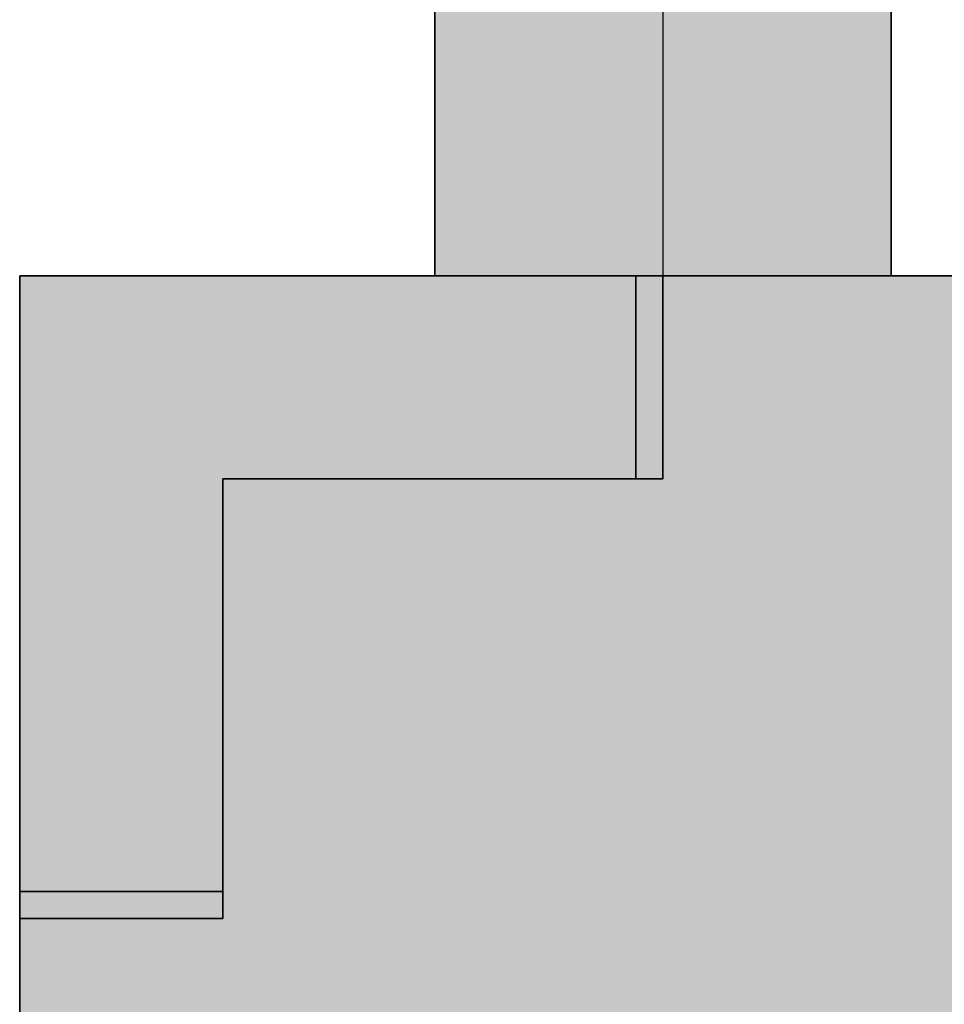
# Model space of a CAD drawing. Extents: x -133 to 627, y -127 to 467.
# Tile 33 of 256: x 31.48 to 32.85, y -30.23 to -28.77. Entities that reach past the tile are written whole.
import ezdxf
from ezdxf.lldxf.tags import DXFTag

# ---------------------------------------------------------------- set-up
doc = ezdxf.new("R2010")
doc.units = 0
doc.layers.get('0').update_dxf_attribs({"lineweight": 35})
for name, color, linetype, lineweight, true_color in [('M-EQPT', 2, 'Continuous', 30, 0xffff00), ('M-EQPT-Shading', 2, 'Continuous', 30, 0xffff00), ('Rohrleitung', 1, 'Continuous', 35, 0xff0000), ('Rohrleitung-Shading', 1, 'Continuous', 35, 0xff0000)]:
    doc.layers.add(name, color=color, linetype=linetype, lineweight=lineweight, true_color=true_color)
tags = doc.linetypes.add('STRICHPUNKT2', pattern=[12.7, 6.35, -3.175, 0, -3.175]).pattern_tags.tags
tags[10:11] = [DXFTag(74, 4), DXFTag(75, 0), DXFTag(340, '0'), DXFTag(46, 0.0), DXFTag(50, 0.0), DXFTag(44, 0.0), DXFTag(45, 0.0)]
tags[8:9] = [DXFTag(74, 4), DXFTag(75, 0), DXFTag(340, '0'), DXFTag(46, 0.0), DXFTag(50, 0.0), DXFTag(44, 0.0), DXFTag(45, 0.0)]
tags[6:7] = [DXFTag(74, 4), DXFTag(75, 0), DXFTag(340, '0'), DXFTag(46, 0.0), DXFTag(50, 0.0), DXFTag(44, 0.0), DXFTag(45, 0.0)]
tags[4:5] = [DXFTag(74, 4), DXFTag(75, 0), DXFTag(340, '0'), DXFTag(46, 0.0), DXFTag(50, 0.0), DXFTag(44, 0.0), DXFTag(45, 0.0)]

# ---------------------------------------------------------------- blocks, each defined once
blk = doc.blocks.new('Shading-A06HSS9YNL', base_point=(31.4808, -35.7533))
at = {"layer": 'M-EQPT-Shading', "color": 2, "true_color": 0xffff00}
for points in [[(31.4808, -35.7533), (36.3328, -35.7533), (31.4808, -29.1504)], [(36.3328, -35.7533), (31.4808, -29.1504), (36.3328, -29.1504)], [(31.7808, -29.4504), (32.3908, -29.4504), (31.4808, -29.1504)], [(32.3908, -29.4504), (31.4808, -29.1504), (32.3908, -29.1504)], [(31.4808, -29.4504), (31.7808, -29.4504), (31.4808, -29.1504)], [(31.7808, -29.4504), (32.3908, -29.4504), (31.4808, -29.1504)], [(32.3908, -29.4504), (31.4808, -29.1504), (32.3908, -29.1504)], [(31.4808, -29.4504), (31.7808, -29.4504), (31.4808, -29.1504)], [(31.4808, -31.9858), (52.4808, -31.9858), (31.4808, -29.1504)], [(52.4808, -31.9858), (31.4808, -29.1504), (52.4808, -29.1504)], [(31.4808, -30.0604), (31.7808, -30.0604), (31.4808, -29.4504)], [(31.7808, -30.0604), (31.4808, -29.4504), (31.7808, -29.4504)], [(31.4808, -29.8796), (31.7808, -29.8796), (31.4808, -29.4504)], [(31.7808, -29.8796), (31.4808, -29.4504), (31.7808, -29.4504)], [(31.4808, -30.0604), (31.7808, -30.0604), (31.4808, -29.8796)], [(31.7808, -30.0604), (31.4808, -29.8796), (31.7808, -29.8796)]]:
    blk.add_solid(points, dxfattribs=at)
at = {"layer": 'M-EQPT-Shading', "color": 2, "true_color": 0xfdfd00}
for points in [[(32.3908, -29.4504), (32.4011, -29.4504), (32.3908, -29.1504)], [(32.4011, -29.4504), (32.3908, -29.1504), (32.4011, -29.1504)], [(32.3908, -29.4504), (32.4011, -29.4504), (32.3908, -29.1504)], [(32.4011, -29.4504), (32.3908, -29.1504), (32.4011, -29.1504)], [(31.4808, -30.0707), (31.7808, -30.0707), (31.4808, -30.0604)], [(31.7808, -30.0707), (31.4808, -30.0604), (31.7808, -30.0604)], [(31.4808, -30.0707), (31.7808, -30.0707), (31.4808, -30.0604)], [(31.7808, -30.0707), (31.4808, -30.0604), (31.7808, -30.0604)]]:
    blk.add_solid(points, dxfattribs=at)
at = {"layer": 'M-EQPT-Shading', "color": 2, "true_color": 0xf5f500}
for points in [[(32.4011, -29.4504), (32.4108, -29.4504), (32.4011, -29.1504)], [(32.4108, -29.4504), (32.4011, -29.1504), (32.4108, -29.1504)], [(32.4011, -29.4504), (32.4108, -29.4504), (32.4011, -29.1504)], [(32.4108, -29.4504), (32.4011, -29.1504), (32.4108, -29.1504)], [(31.4808, -30.0804), (31.7808, -30.0804), (31.4808, -30.0707)], [(31.7808, -30.0804), (31.4808, -30.0707), (31.7808, -30.0707)], [(31.4808, -30.0804), (31.7808, -30.0804), (31.4808, -30.0707)], [(31.7808, -30.0804), (31.4808, -30.0707), (31.7808, -30.0707)]]:
    blk.add_solid(points, dxfattribs=at)
at = {"layer": 'M-EQPT-Shading', "color": 52, "true_color": 0xe4e400}
for points in [[(32.4108, -29.4504), (32.4191, -29.4504), (32.4108, -29.1504)], [(32.4191, -29.4504), (32.4108, -29.1504), (32.4191, -29.1504)], [(32.4108, -29.4504), (32.4191, -29.4504), (32.4108, -29.1504)], [(32.4191, -29.4504), (32.4108, -29.1504), (32.4191, -29.1504)], [(31.4808, -30.0887), (31.7808, -30.0887), (31.4808, -30.0804)], [(31.7808, -30.0887), (31.4808, -30.0804), (31.7808, -30.0804)], [(31.4808, -30.0887), (31.7808, -30.0887), (31.4808, -30.0804)], [(31.7808, -30.0887), (31.4808, -30.0804), (31.7808, -30.0804)]]:
    blk.add_solid(points, dxfattribs=at)
at = {"layer": 'M-EQPT-Shading', "color": 52, "true_color": 0xcdcd00}
for points in [[(32.4191, -29.4504), (32.4254, -29.4504), (32.4191, -29.1504)], [(32.4254, -29.4504), (32.4191, -29.1504), (32.4254, -29.1504)], [(32.4191, -29.4504), (32.4254, -29.4504), (32.4191, -29.1504)], [(32.4254, -29.4504), (32.4191, -29.1504), (32.4254, -29.1504)], [(31.4808, -30.095), (31.7808, -30.095), (31.4808, -30.0887)], [(31.7808, -30.095), (31.4808, -30.0887), (31.7808, -30.0887)], [(31.4808, -30.095), (31.7808, -30.095), (31.4808, -30.0887)], [(31.7808, -30.095), (31.4808, -30.0887), (31.7808, -30.0887)]]:
    blk.add_solid(points, dxfattribs=at)
at = {"layer": 'M-EQPT-Shading', "color": 54, "true_color": 0xb0b000}
for points in [[(32.4254, -29.4504), (32.4294, -29.4504), (32.4254, -29.1504)], [(32.4294, -29.4504), (32.4254, -29.1504), (32.4294, -29.1504)], [(32.4254, -29.4504), (32.4294, -29.4504), (32.4254, -29.1504)], [(32.4294, -29.4504), (32.4254, -29.1504), (32.4294, -29.1504)], [(31.4808, -30.099), (31.7808, -30.099), (31.4808, -30.095)], [(31.7808, -30.099), (31.4808, -30.095), (31.7808, -30.095)], [(31.4808, -30.099), (31.7808, -30.099), (31.4808, -30.095)], [(31.7808, -30.099), (31.4808, -30.095), (31.7808, -30.095)]]:
    blk.add_solid(points, dxfattribs=at)
at = {"layer": 'M-EQPT-Shading', "color": 54, "true_color": 0x909000}
for points in [[(32.4294, -29.4504), (32.4308, -29.4504), (32.4294, -29.1504)], [(32.4308, -29.4504), (32.4294, -29.1504), (32.4308, -29.1504)], [(32.4294, -29.4504), (32.4308, -29.4504), (32.4294, -29.1504)], [(32.4308, -29.4504), (32.4294, -29.1504), (32.4308, -29.1504)], [(31.4808, -30.1004), (31.7808, -30.1004), (31.4808, -30.099)], [(31.7808, -30.1004), (31.4808, -30.099), (31.7808, -30.099)], [(31.4808, -30.1004), (31.7808, -30.1004), (31.4808, -30.099)], [(31.7808, -30.1004), (31.4808, -30.099), (31.7808, -30.099)]]:
    blk.add_solid(points, dxfattribs=at)
blk = doc.blocks.new('Shading-A06HSSASNL', base_point=(32.4308, -29.1504))
at = {"layer": 'Rohrleitung-Shading', "color": 12, "true_color": 0xd90000}
for points in [[(32.0938, -29.1504), (32.4308, -29.1504), (32.0938, -27.1504)], [(32.4308, -29.1504), (32.0938, -27.1504), (32.4308, -27.1504)], [(32.4308, -29.1504), (32.7678, -29.1504), (32.4308, -27.1504)], [(32.7678, -29.1504), (32.4308, -27.1504), (32.7678, -27.1504)]]:
    blk.add_solid(points, dxfattribs=at)
blk = doc.blocks.new('Kreis-A06HSSIZNL', base_point=(32.3908, -29.1504))
at = {"color": 0, "linetype": 'ByBlock', "lineweight": -2, "ltscale": 0.3}
for p, q in [((32.3908, -29.1504), (32.4091, -29.1504)), ((32.4091, -29.1504), (32.427, -29.1504)), ((32.427, -29.1504), (32.4444, -29.1504)), ((32.4444, -29.1504), (32.4608, -29.1504)), ((32.4608, -29.1504), (32.476, -29.1504)), ((32.476, -29.1504), (32.4898, -29.1504)), ((32.4898, -29.1504), (32.5019, -29.1504)), ((32.5019, -29.1504), (32.512, -29.1504)), ((32.512, -29.1504), (32.5201, -29.1504)), ((32.5201, -29.1504), (32.526, -29.1504)), ((32.526, -29.1504), (32.5296, -29.1504)), ((32.5296, -29.1504), (32.5308, -29.1504))]:
    blk.add_line(p, q, dxfattribs=at)
blk = doc.blocks.new('Blockreferenz-A06HSSLFNL', base_point=(31.4808, -35.7533))
at = {"linetype": 'ByBlock', "lineweight": -2, "ltscale": 0.3}
for p, q in [((52.4808, -29.1504), (31.4808, -29.1504)), ((31.4808, -29.1504), (31.4808, -35.7533)), ((31.4808, -29.1504), (52.4808, -29.1504)), ((31.4808, -35.7533), (31.4808, -29.1504)), ((32.3908, -29.1504), (31.4808, -29.1504)), ((31.4808, -29.1504), (31.4808, -29.1504)), ((31.4808, -29.1504), (52.4808, -29.1504)), ((52.4808, -29.1504), (31.4808, -29.1504)), ((31.4808, -29.1504), (31.4808, -29.1504)), ((31.4808, -29.1504), (32.3908, -29.1504)), ((31.4808, -29.1504), (31.4808, -29.1504)), ((31.4808, -29.1504), (31.4808, -30.0604)), ((31.4808, -35.7533), (31.4808, -29.1504)), ((31.4808, -29.1504), (31.4808, -29.1504)), ((31.4808, -30.0604), (31.4808, -29.1504)), ((31.4808, -29.1504), (31.4808, -35.7533)), ((31.4808, -30.0604), (31.4808, -29.1504)), ((31.4808, -29.1504), (32.3908, -29.1504)), ((31.4808, -29.1504), (31.4808, -30.0604)), ((32.3908, -29.1504), (31.4808, -29.1504)), ((32.4011, -29.1504), (32.3908, -29.1504)), ((32.3908, -29.1504), (32.4011, -29.1504)), ((32.3908, -29.1504), (32.3908, -29.4504)), ((32.3908, -29.4504), (32.3908, -29.1504)), ((32.3908, -29.4504), (32.3908, -29.1504)), ((32.3908, -29.1504), (32.4011, -29.1504)), ((32.4011, -29.1504), (32.3908, -29.1504)), ((32.3908, -29.1504), (32.3908, -29.4504)), ((32.4108, -29.1504), (32.4011, -29.1504)), ((32.4011, -29.1504), (32.4108, -29.1504)), ((32.4011, -29.1504), (32.4108, -29.1504)), ((32.4108, -29.1504), (32.4011, -29.1504)), ((32.4191, -29.1504), (32.4108, -29.1504)), ((32.4108, -29.1504), (32.4191, -29.1504)), ((32.4108, -29.1504), (32.4191, -29.1504)), ((32.4191, -29.1504), (32.4108, -29.1504)), ((32.4254, -29.1504), (32.4191, -29.1504)), ((32.4191, -29.1504), (32.4254, -29.1504)), ((32.4191, -29.1504), (32.4254, -29.1504)), ((32.4254, -29.1504), (32.4191, -29.1504)), ((32.4294, -29.1504), (32.4254, -29.1504)), ((32.4254, -29.1504), (32.4294, -29.1504)), ((32.4254, -29.1504), (32.4294, -29.1504)), ((32.4294, -29.1504), (32.4254, -29.1504)), ((32.4308, -29.1504), (32.4294, -29.1504)), ((32.4294, -29.1504), (32.4308, -29.1504)), ((32.4294, -29.1504), (32.4308, -29.1504)), ((32.4308, -29.1504), (32.4294, -29.1504)), ((32.4308, -29.1504), (32.4308, -29.1504)), ((32.4308, -29.1504), (32.4308, -29.1504)), ((32.4308, -29.1504), (32.4308, -29.4504)), ((32.4308, -29.4504), (32.4308, -29.1504)), ((32.4308, -29.1504), (32.4308, -29.4504)), ((32.4308, -29.4504), (32.4308, -29.1504)), ((31.7808, -30.0604), (31.7808, -29.4504)), ((31.7808, -29.4504), (31.7808, -29.4504)), ((31.7808, -29.4504), (31.7808, -30.0604)), ((31.7808, -29.4504), (31.7808, -30.0604)), ((32.3908, -29.4504), (31.7808, -29.4504)), ((31.7808, -30.0604), (31.7808, -29.4504)), ((31.7808, -29.4504), (32.3908, -29.4504)), ((31.7808, -29.4504), (31.7808, -29.4504)), ((31.7808, -29.4504), (32.3908, -29.4504)), ((32.3908, -29.4504), (31.7808, -29.4504)), ((32.3908, -29.4504), (32.4011, -29.4504)), ((32.4011, -29.4504), (32.3908, -29.4504)), ((32.4011, -29.4504), (32.3908, -29.4504)), ((32.3908, -29.4504), (32.4011, -29.4504)), ((32.4011, -29.4504), (32.4108, -29.4504)), ((32.4108, -29.4504), (32.4011, -29.4504)), ((32.4108, -29.4504), (32.4011, -29.4504)), ((32.4011, -29.4504), (32.4108, -29.4504)), ((32.4108, -29.4504), (32.4191, -29.4504)), ((32.4191, -29.4504), (32.4108, -29.4504)), ((32.4191, -29.4504), (32.4108, -29.4504)), ((32.4108, -29.4504), (32.4191, -29.4504)), ((32.4191, -29.4504), (32.4254, -29.4504)), ((32.4254, -29.4504), (32.4191, -29.4504)), ((32.4254, -29.4504), (32.4191, -29.4504)), ((32.4191, -29.4504), (32.4254, -29.4504)), ((32.4254, -29.4504), (32.4294, -29.4504)), ((32.4294, -29.4504), (32.4254, -29.4504)), ((32.4294, -29.4504), (32.4254, -29.4504)), ((32.4254, -29.4504), (32.4294, -29.4504)), ((32.4294, -29.4504), (32.4308, -29.4504)), ((32.4308, -29.4504), (32.4294, -29.4504)), ((32.4308, -29.4504), (32.4294, -29.4504)), ((32.4294, -29.4504), (32.4308, -29.4504)), ((32.4308, -29.4504), (32.4308, -29.4504)), ((32.4308, -29.4504), (32.4308, -29.4504)), ((31.4808, -30.0604), (31.4808, -30.0707)), ((31.4808, -30.0707), (31.4808, -30.0604)), ((31.7808, -30.0604), (31.4808, -30.0604)), ((31.4808, -30.0604), (31.7808, -30.0604)), ((31.7808, -30.0604), (31.4808, -30.0604)), ((31.4808, -30.0604), (31.4808, -30.0707)), ((31.4808, -30.0707), (31.4808, -30.0604)), ((31.4808, -30.0604), (31.7808, -30.0604)), ((31.7808, -30.0707), (31.7808, -30.0604)), ((31.7808, -30.0604), (31.7808, -30.0707)), ((31.7808, -30.0707), (31.7808, -30.0604)), ((31.7808, -30.0604), (31.7808, -30.0707)), ((31.4808, -30.0707), (31.4808, -30.0804)), ((31.4808, -30.0804), (31.4808, -30.0707)), ((31.4808, -30.0707), (31.4808, -30.0804)), ((31.4808, -30.0804), (31.4808, -30.0707)), ((31.7808, -30.0804), (31.7808, -30.0707)), ((31.7808, -30.0707), (31.7808, -30.0804)), ((31.7808, -30.0804), (31.7808, -30.0707)), ((31.7808, -30.0707), (31.7808, -30.0804)), ((31.4808, -30.0804), (31.4808, -30.0887)), ((31.4808, -30.0887), (31.4808, -30.0804)), ((31.4808, -30.0804), (31.4808, -30.0887)), ((31.4808, -30.0887), (31.4808, -30.0804)), ((31.4808, -30.0887), (31.4808, -30.095)), ((31.4808, -30.095), (31.4808, -30.0887)), ((31.4808, -30.0887), (31.4808, -30.095)), ((31.4808, -30.095), (31.4808, -30.0887)), ((31.7808, -30.0804), (31.7808, -30.0887)), ((31.7808, -30.0887), (31.7808, -30.0804)), ((31.7808, -30.0887), (31.7808, -30.0804)), ((31.7808, -30.0804), (31.7808, -30.0887)), ((31.7808, -30.0887), (31.7808, -30.095)), ((31.7808, -30.095), (31.7808, -30.0887)), ((31.7808, -30.095), (31.7808, -30.0887)), ((31.7808, -30.0887), (31.7808, -30.095)), ((31.4808, -30.095), (31.4808, -30.099)), ((31.4808, -30.099), (31.4808, -30.095)), ((31.4808, -30.095), (31.4808, -30.099)), ((31.4808, -30.099), (31.4808, -30.095)), ((31.4808, -30.099), (31.4808, -30.1004)), ((31.4808, -30.1004), (31.4808, -30.099)), ((31.4808, -30.099), (31.4808, -30.1004)), ((31.4808, -30.1004), (31.4808, -30.099)), ((31.4808, -30.1004), (31.4808, -30.1004)), ((31.7808, -30.1004), (31.4808, -30.1004)), ((31.4808, -30.1004), (31.4808, -30.1004)), ((31.4808, -30.1004), (31.7808, -30.1004)), ((31.4808, -30.1004), (31.7808, -30.1004)), ((31.7808, -30.1004), (31.4808, -30.1004)), ((31.7808, -30.099), (31.7808, -30.095)), ((31.7808, -30.095), (31.7808, -30.099)), ((31.7808, -30.099), (31.7808, -30.095)), ((31.7808, -30.095), (31.7808, -30.099)), ((31.7808, -30.1004), (31.7808, -30.099)), ((31.7808, -30.099), (31.7808, -30.1004)), ((31.7808, -30.1004), (31.7808, -30.099)), ((31.7808, -30.099), (31.7808, -30.1004)), ((31.7808, -30.1004), (31.7808, -30.1004)), ((31.7808, -30.1004), (31.7808, -30.1004))]:
    blk.add_line(p, q, dxfattribs=at)
blk = doc.blocks.new('Kreis-A06HSSMLNL', base_point=(31.4808, -30.2004))
at = {"color": 0, "linetype": 'ByBlock', "lineweight": -2, "ltscale": 0.3}
for p, q in [((31.4808, -30.0604), (31.4808, -30.0786)), ((31.4808, -30.0786), (31.4808, -30.0966)), ((31.4808, -30.0966), (31.4808, -30.1139)), ((31.4808, -30.1139), (31.4808, -30.1304)), ((31.4808, -30.1304), (31.4808, -30.1456)), ((31.4808, -30.1456), (31.4808, -30.1594)), ((31.4808, -30.1594), (31.4808, -30.1714)), ((31.4808, -30.1714), (31.4808, -30.1816)), ((31.4808, -30.1816), (31.4808, -30.1897)), ((31.4808, -30.1897), (31.4808, -30.1956)), ((31.4808, -30.1956), (31.4808, -30.1992)), ((31.4808, -30.1992), (31.4808, -30.2004))]:
    blk.add_line(p, q, dxfattribs=at)
blk = doc.blocks.new('Kreis-A06HSSMZNL', base_point=(32.3908, -29.1504))
at = {"color": 0, "linetype": 'ByBlock', "lineweight": -2, "ltscale": 0.3}
for p, q in [((32.4091, -29.1504), (32.3908, -29.1504)), ((32.427, -29.1504), (32.4091, -29.1504)), ((32.4444, -29.1504), (32.427, -29.1504)), ((32.4608, -29.1504), (32.4444, -29.1504)), ((32.476, -29.1504), (32.4608, -29.1504)), ((32.4898, -29.1504), (32.476, -29.1504)), ((32.5019, -29.1504), (32.4898, -29.1504)), ((32.512, -29.1504), (32.5019, -29.1504)), ((32.5201, -29.1504), (32.512, -29.1504)), ((32.526, -29.1504), (32.5201, -29.1504)), ((32.5296, -29.1504), (32.526, -29.1504)), ((32.5308, -29.1504), (32.5296, -29.1504))]:
    blk.add_line(p, q, dxfattribs=at)
blk = doc.blocks.new('Kreis-A06HSSPBNL', base_point=(31.4808, -30.2004))
at = {"color": 0, "linetype": 'ByBlock', "lineweight": -2, "ltscale": 0.3}
for p, q in [((31.4808, -30.0786), (31.4808, -30.0604)), ((31.4808, -30.0966), (31.4808, -30.0786)), ((31.4808, -30.1139), (31.4808, -30.0966)), ((31.4808, -30.1304), (31.4808, -30.1139)), ((31.4808, -30.1456), (31.4808, -30.1304)), ((31.4808, -30.1594), (31.4808, -30.1456)), ((31.4808, -30.1714), (31.4808, -30.1594)), ((31.4808, -30.1816), (31.4808, -30.1714)), ((31.4808, -30.1897), (31.4808, -30.1816)), ((31.4808, -30.1956), (31.4808, -30.1897)), ((31.4808, -30.1992), (31.4808, -30.1956)), ((31.4808, -30.2004), (31.4808, -30.1992))]:
    blk.add_line(p, q, dxfattribs=at)
blk = doc.blocks.new('Stahlrohr nach DIN 2448-A06HST4LNL', base_point=(32.0938, -29.1504))
at = {"color": 0, "linetype": 'ByBlock', "lineweight": -2, "ltscale": 0.35}
for p, q in [((32.0938, -27.1504), (32.0938, -29.1504)), ((32.0938, -27.1504), (32.2912, -27.1504)), ((32.2912, -27.1504), (32.5704, -27.1504)), ((32.5704, -27.1504), (32.7678, -27.1504)), ((32.7678, -29.1504), (32.7678, -27.1504)), ((32.0938, -29.1504), (32.2912, -29.1504)), ((32.2912, -29.1504), (32.5704, -29.1504)), ((32.5704, -29.1504), (32.7678, -29.1504))]:
    blk.add_line(p, q, dxfattribs=at)
at = {"color": 0, "linetype": 'STRICHPUNKT2', "lineweight": 25, "ltscale": 0.25}
blk.add_line((32.4308, -27.1504), (32.4308, -29.1504), dxfattribs=at)

msp = doc.modelspace()

# ---------------------------------------------------------------- linework, layer by layer
at = {"layer": 'M-EQPT', "color": 8, "ltscale": 0.3, "true_color": 0x808080}
for p, q in [((31.4808, -29.1504), (31.4808, -35.7533)), ((38.6008, -29.1504), (31.4808, -29.1504)), ((31.4808, -29.1504), (32.3908, -29.1504)), ((38.6008, -29.1504), (31.4808, -29.1504)), ((31.4808, -29.1504), (31.4808, -35.7533)), ((32.3908, -29.1504), (31.4808, -29.1504)), ((31.4808, -29.1504), (31.4808, -30.0604)), ((31.4808, -30.0604), (31.4808, -29.1504)), ((32.5308, -29.1504), (32.5308, -29.1504)), ((31.4808, -30.2004), (31.4808, -30.2004))]:
    msp.add_line(p, q, dxfattribs=at)

# ---------------------------------------------------------------- block references
at = {"layer": 'M-EQPT'}
msp.add_blockref('Shading-A06HSS9YNL', (31.4808, -35.7533), dxfattribs=at)
at = {"layer": 'M-EQPT', "color": 8, "ltscale": 0.3, "true_color": 0x808080}
for name, p in [('Blockreferenz-A06HSSLFNL', (31.4808, -35.7533)), ('Kreis-A06HSSIZNL', (32.3908, -29.1504)), ('Kreis-A06HSSMZNL', (32.3908, -29.1504)), ('Kreis-A06HSSMLNL', (31.4808, -30.2004)), ('Kreis-A06HSSPBNL', (31.4808, -30.2004))]:
    msp.add_blockref(name, p, dxfattribs=at)
at = {"layer": 'Rohrleitung'}
msp.add_blockref('Shading-A06HSSASNL', (32.4308, -29.1504), dxfattribs=at)
at = {"layer": 'Rohrleitung', "ltscale": 0.35}
msp.add_blockref('Stahlrohr nach DIN 2448-A06HST4LNL', (32.0938, -29.1504), dxfattribs=at)

doc.saveas('drawing.dxf')
